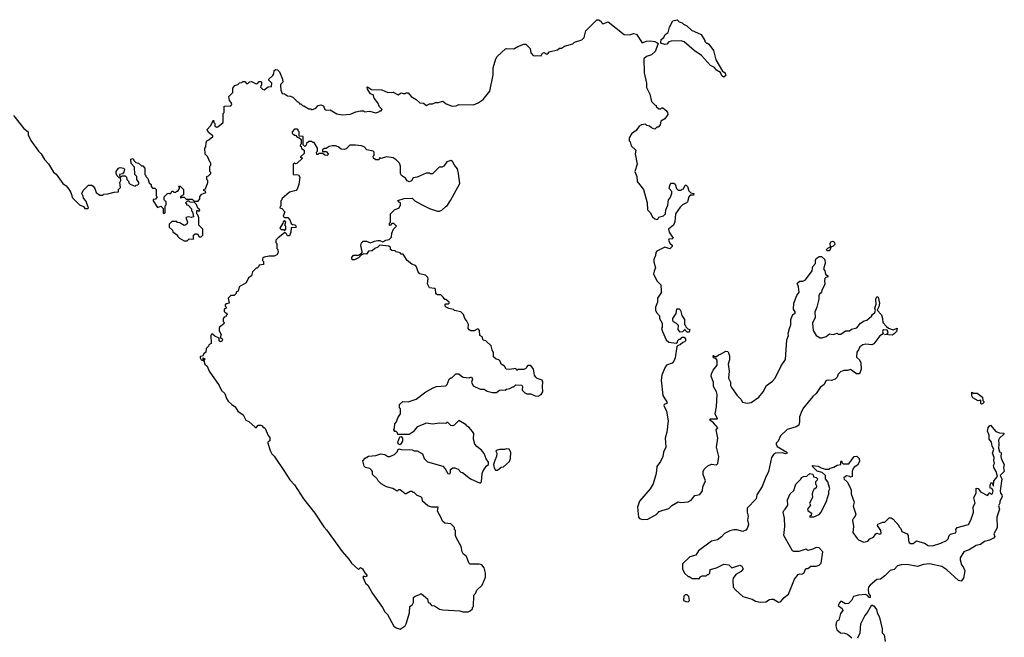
# Model space of a CAD drawing. Extents: x 2535812 to 2752880, y 540738 to 728399.
# Tile 89 of 213: x 2552285 to 2561991, y 693121 to 699210. Entities that reach past the tile are written whole.
import ezdxf

# ---------------------------------------------------------------- set-up
doc = ezdxf.new("R2010")
doc.units = 0

msp = doc.modelspace()

# ---------------------------------------------------------------- linework, layer by layer
at = {"layer": '0CON20XD'}
for points in [[(2553237.5, 697695), (2553237.5, 697715), (2553260, 697745), (2553275, 697752.5), (2553310, 697745), (2553317.5, 697735), (2553311.7, 697708.3), (2553298.3, 697691.7), (2553270, 697685), (2553271.7, 697661.7), (2553285, 697660), (2553295, 697670), (2553325, 697670), (2553337, 697657), (2553343, 697633), (2553358.3, 697618.3), (2553361.7, 697601.7), (2553375, 697590), (2553425, 697570), (2553435, 697580), (2553448.3, 697581.7), (2553458.3, 697591.7), (2553460, 697605), (2553440, 697635), (2553440, 697665), (2553420, 697685), (2553417, 697757), (2553383, 697793), (2553380, 697835), (2553405, 697840), (2553411.7, 697821.7), (2553431.7, 697801.7), (2553457, 697797), (2553485, 697770), (2553498.3, 697768.3), (2553520, 697745), (2553520, 697685), (2553530, 697675), (2553530, 697665), (2553550, 697645), (2553563, 697603), (2553580, 697585), (2553580, 697565), (2553595, 697550), (2553618.3, 697548.3), (2553630, 697535), (2553630, 697475), (2553640, 697465), (2553625, 697440), (2553601.7, 697438.3), (2553600, 697425), (2553645, 697360), (2553675, 697370), (2553698.3, 697348.3), (2553700, 697305), (2553705, 697300), (2553720, 697305), (2553720, 697375), (2553730, 697385), (2553730, 697415), (2553710, 697435), (2553710, 697465), (2553743, 697497), (2553755, 697500), (2553767.5, 697492.5), (2553778.3, 697501.7), (2553785, 697520), (2553795, 697520), (2553805, 697510), (2553825, 697510), (2553835, 697520), (2553845, 697520), (2553860, 697545), (2553860, 697555), (2553850, 697565), (2553855, 697570), (2553868.3, 697568.3), (2553900, 697535), (2553900, 697485), (2553871.7, 697468.3), (2553870, 697455), (2553875, 697450), (2553885, 697460), (2553905, 697460), (2553925, 697440), (2553985, 697440), (2554005, 697420), (2554045, 697420), (2554060, 697445), (2554061.7, 697468.3), (2554081.7, 697488.3), (2554120, 697505), (2554118.3, 697518.3), (2554101.7, 697521.7), (2554100, 697535), (2554118.3, 697541.7), (2554140, 697605), (2554140, 697625), (2554130, 697635), (2554130, 697665), (2554145, 697670), (2554170, 697695), (2554170, 697705), (2554160, 697715), (2554160, 697765), (2554170, 697775), (2554170, 697795), (2554161.7, 697801.7), (2554135, 697860), (2554113, 697883), (2554110, 697945), (2554120, 697955), (2554122.5, 697995), (2554130, 698015), (2554150, 698025), (2554175, 698050), (2554188.3, 698051.7), (2554190, 698065), (2554147, 698097), (2554133, 698127), (2554167.5, 698165), (2554195, 698220), (2554200, 698195), (2554210, 698185), (2554210, 698165), (2554225, 698150), (2554240, 698155), (2554290, 698195), (2554290, 698285), (2554300, 698295), (2554301.7, 698358.3), (2554365, 698360), (2554377, 698373), (2554370, 698395), (2554353, 698413), (2554348.3, 698451.7), (2554387, 698493), (2554387.5, 698535), (2554405, 698560), (2554435, 698570), (2554451.7, 698588.3), (2554475, 698590), (2554485, 698600), (2554505, 698600), (2554521.7, 698581.7), (2554535, 698580), (2554551.7, 698598.3), (2554571.7, 698601.7), (2554615, 698577.5), (2554628.3, 698581.7), (2554645, 698600), (2554665, 698600), (2554670, 698595), (2554670, 698565), (2554661.7, 698558.3), (2554660, 698545), (2554680, 698525), (2554695, 698520), (2554735, 698547.5), (2554768.3, 698551.7), (2554770, 698585), (2554740, 698615), (2554740, 698625), (2554779.3, 698660.7), (2554790, 698675), (2554795, 698710), (2554811.7, 698718.3), (2554827.5, 698715), (2554845, 698697.5), (2554876.7, 698625), (2554880, 698595), (2554860, 698575), (2554857.5, 698565), (2554860, 698515), (2554871.7, 698481.7), (2554895, 698480), (2554925, 698460), (2554955, 698457.5), (2554977, 698447), (2555025, 698400), (2555035, 698400), (2555045, 698380), (2555055, 698380), (2555075, 698360), (2555085, 698360), (2555135, 698330), (2555155, 698330), (2555165, 698320), (2555205, 698337.5), (2555226.4, 698363.6), (2555255, 698371.2), (2555279.5, 698359.5), (2555293.9, 698323.9), (2555305, 698317.5), (2555345, 698322.5), (2555413, 698283), (2555465, 698272.5), (2555545, 698280), (2555598.3, 698301.7), (2555645, 698310), (2555675, 698310), (2555685, 698300), (2555735, 698307.5), (2555795, 698292.5), (2555825, 698300), (2555835, 698310), (2555848.3, 698311.7), (2555860, 698325), (2555831.7, 698351.7), (2555815, 698390), (2555780, 698435), (2555768.3, 698468.3), (2555745, 698477.5), (2555712.5, 698525), (2555710, 698545), (2555715, 698547.5), (2555753, 698523), (2555855, 698520), (2555915, 698492.5), (2555967, 698497), (2556015, 698470), (2556045, 698487.5), (2556065, 698482.5), (2556085, 698482.5), (2556095, 698490), (2556115, 698487.5), (2556143.6, 698453.6), (2556195, 698422.5), (2556229.3, 698389.3), (2556266.4, 698386.4), (2556295, 698363.3), (2556325, 698380), (2556355, 698380), (2556385, 698392.5), (2556415, 698392.5), (2556455, 698407.5), (2556489.3, 698379.3), (2556547, 698357), (2556589.3, 698360.7), (2556615, 698372.5), (2556759.3, 698370.7), (2556805, 698390), (2556855, 698422.5), (2556920, 698505), (2556953.3, 698665), (2556953.9, 698736.1), (2556980, 698825), (2556992.3, 698847.7), (2557075, 698922.5), (2557085, 698927.5), (2557155, 698923.3), (2557195, 698946.7), (2557255, 698967.5), (2557275, 698967.5), (2557317.5, 698925), (2557323, 698883), (2557348.3, 698858.3), (2557365, 698852.5), (2557385, 698857.5), (2557425, 698853.3), (2557440.3, 698879.7), (2557455, 698886.2), (2557475, 698873.3), (2557490, 698875), (2557505, 698892.5), (2557587, 698913), (2557605, 698930), (2557625, 698930), (2557655, 698947.5), (2557737, 698973), (2557753, 698987), (2557825, 699010), (2557850, 699035), (2557865, 699100), (2557975, 699210), (2557995, 699210), (2558005, 699200), (2558015, 699200), (2558021.7, 699181.7), (2558035, 699170), (2558085, 699190), (2558243, 699063), (2558295, 699060), (2558335, 699072.5), (2558365, 699067.5), (2558423, 698983), (2558465, 698998), (2558505, 699000), (2558545.8, 698995.8), (2558567.5, 698985), (2558577.5, 698975), (2558576.7, 698965), (2558550, 698895), (2558515, 698862.5), (2558465, 698846.7), (2558436.7, 698825), (2558440, 698685), (2558462.5, 698585), (2558463, 698543), (2558497, 698477), (2558513, 698403), (2558545, 698370), (2558560, 698365), (2558560, 698355), (2558585, 698330), (2558605, 698330), (2558615, 698340), (2558625, 698340), (2558656.4, 698316.4), (2558670, 698295), (2558673.3, 698275), (2558645, 698232.5), (2558605, 698210), (2558600, 698175), (2558578.3, 698151.7), (2558565, 698150), (2558545, 698130), (2558513.6, 698143.6), (2558495, 698160), (2558468.3, 698168.3), (2558455, 698180), (2558415, 698172.5), (2558390.7, 698159.3), (2558361.7, 698118.3), (2558317.5, 698085), (2558293.3, 698045), (2558293.3, 698015), (2558302.5, 698005), (2558312.5, 697965), (2558357.5, 697925), (2558353.6, 697886.4), (2558373.3, 697785), (2558350, 697715), (2558368.8, 697665), (2558371.2, 697615), (2558433.8, 697535), (2558469.2, 697405), (2558474.2, 697334.2), (2558499.1, 697309.1), (2558524.2, 697265), (2558545, 697245.8), (2558565, 697238.8), (2558576.2, 697245), (2558586.4, 697263.6), (2558633.3, 697275), (2558650, 697295), (2558655.9, 697334.1), (2558675, 697380), (2558682.5, 697435), (2558696.7, 697453.3), (2558712.5, 697495), (2558712.5, 697515), (2558687.5, 697545), (2558692.5, 697575), (2558705, 697597.5), (2558735, 697600), (2558747, 697587), (2558760, 697545), (2558775, 697530), (2558805, 697530), (2558815, 697540), (2558828.3, 697541.7), (2558845, 697580), (2558855, 697580), (2558867.5, 697565), (2558881.7, 697521.7), (2558901.7, 697501.7), (2558930, 697495), (2558928.3, 697481.7), (2558895, 697480), (2558880, 697465), (2558867, 697413), (2558860, 697405), (2558820, 697385), (2558795, 697362.5), (2558750, 697295), (2558743, 697217), (2558730, 697185), (2558680, 697145), (2558686, 697115), (2558727.5, 697055), (2558721.7, 697048.3), (2558685, 697047.5), (2558680, 697035), (2558695, 697007.5), (2558718.3, 696988.3), (2558717.5, 696975), (2558695, 696950), (2558643.6, 696966.4), (2558565, 696926.7), (2558556.7, 696915), (2558553.8, 696885), (2558536.7, 696845), (2558537, 696823), (2558553.8, 696765), (2558538.3, 696731.7), (2558533.6, 696703.6), (2558566.7, 696635), (2558607, 696597), (2558607.5, 696535), (2558612.5, 696525), (2558572.5, 696465), (2558572.5, 696425), (2558553.3, 696375), (2558553, 696347), (2558562.5, 696325), (2558591.7, 696291.7), (2558593, 696263), (2558617, 696217), (2558617.5, 696175), (2558612.5, 696165), (2558622.5, 696135), (2558657.5, 696055), (2558685, 696032.5), (2558755, 696020), (2558768.3, 696031.7), (2558771.7, 696048.3), (2558785, 696060), (2558798.3, 696061.7), (2558815, 696080), (2558835, 696080), (2558850, 696065), (2558850, 696045), (2558840, 696035), (2558821.7, 696028.3), (2558797, 696003), (2558771.7, 695998.3), (2558763, 695987), (2558746.7, 695875), (2558735, 695842.5), (2558716.1, 695823.9), (2558662.5, 695805), (2558645, 695777.5), (2558614.3, 695705.7), (2558608, 695655), (2558626, 695505), (2558668.8, 695435), (2558662.5, 695425), (2558637.5, 695415), (2558633.8, 695405), (2558662.3, 695352.3), (2558676.2, 695255), (2558664, 695145), (2558649.2, 695085), (2558656.2, 694995), (2558632.7, 694947.3), (2558624, 694905), (2558602, 694855), (2558566.1, 694803.9), (2558560.8, 694735), (2558530, 694635), (2558500, 694585), (2558396, 694465), (2558376, 694405), (2558386.1, 694306.1), (2558395, 694292.5), (2558425, 694282.5), (2558477.5, 694285), (2558565, 694336.2), (2558589.5, 694360.5), (2558617, 694373)], [(2559225, 698643.3), (2559207.5, 698655), (2559195, 698690), (2559155, 698712.5), (2559135, 698740), (2559095, 698757.5), (2559005.9, 698855.9), (2558935, 698906.7), (2558835, 698992.5), (2558805, 699000), (2558708.3, 698998.3), (2558685, 698991.2), (2558665, 698970), (2558646.1, 698963.9), (2558612.5, 698975), (2558606.4, 698986.4), (2558610, 699015), (2558636.5, 699033.5), (2558648, 699065), (2558678.1, 699085), (2558690, 699135), (2558725, 699197.5), (2558765, 699210), (2558785, 699190), (2558815, 699180), (2558830, 699165), (2558860.7, 699150.7), (2558906.4, 699106.4), (2559003, 699063), (2559040, 699005), (2559040, 698995), (2559055, 698980), (2559065, 698980), (2559079.3, 698969.3), (2559123.3, 698905), (2559147.5, 698815), (2559213.3, 698703.3), (2559240, 698685), (2559245, 698660), (2559225, 698643.3)], [(2552224.5, 698264.5), (2552325, 698137.5), (2552370, 698105), (2552370, 698075), (2552395, 698020), (2552471.2, 697915), (2552497.9, 697887.9), (2552530.9, 697830.9), (2552569.1, 697789.1), (2552618, 697708), (2552645, 697686.7), (2552711.2, 697595), (2552742.7, 697572.7), (2552770.3, 697540.3), (2552790, 697505), (2552805, 697452.5), (2552875, 697383.3), (2552915, 697367.5), (2552928.3, 697348.3), (2552955, 697347.5), (2552962.5, 697355), (2552936.7, 697425), (2552915, 697450), (2552911.7, 697471.7), (2552897.5, 697495), (2552910, 697525), (2552965, 697577.5), (2552995, 697577.5), (2553009.3, 697569.3), (2553027, 697547), (2553040, 697505), (2553075, 697480), (2553105, 697480), (2553115, 697490), (2553155, 697492.5), (2553215, 697510), (2553258.3, 697511.7), (2553260, 697535), (2553280, 697555), (2553272.5, 697605), (2553282.5, 697625), (2553278.3, 697648.3), (2553265, 697650), (2553245, 697670), (2553237.5, 697695)], [(2555005, 698070), (2555021.7, 698051.7), (2555038.3, 698048.3), (2555058.3, 698028.3), (2555060, 697985), (2555051.7, 697978.3), (2555050, 697965), (2555058.3, 697958.3), (2555061.7, 697941.7), (2555090, 697925), (2555088.3, 697891.7), (2555050, 697855), (2555068.3, 697848.3), (2555068.3, 697841.7), (2555018.3, 697791.7), (2555005, 697790), (2554995, 697800), (2554980, 697785), (2554980, 697685), (2555035, 697680), (2555047, 697657), (2555037.5, 697585), (2555021.7, 697538.3), (2555010, 697525), (2554945, 697510), (2554870, 697445), (2554870, 697435), (2554860, 697425), (2554860, 697375), (2554851.7, 697368.3), (2554850, 697355), (2554868.3, 697348.3), (2554900, 697315), (2554881.7, 697271.7), (2554895, 697260), (2554928.3, 697258.3), (2554948.3, 697238.3), (2554961.7, 697201.7), (2554975, 697190), (2554998.3, 697188.3), (2555008.3, 697178.3), (2555010, 697165), (2555005, 697160), (2554961.7, 697158.3), (2554957.5, 697115), (2554945, 697080), (2554925, 697080), (2554915, 697100), (2554905, 697110), (2554895, 697110), (2554831.7, 697058.3), (2554810, 697035), (2554810, 697015), (2554820, 697005), (2554820, 696955), (2554830, 696945), (2554832.5, 696915), (2554819.3, 696890.7), (2554795, 696880), (2554745, 696880), (2554695, 696870), (2554680, 696855), (2554680, 696835), (2554690, 696825), (2554690, 696795), (2554645, 696790), (2554640, 696775), (2554625, 696760), (2554615, 696760), (2554580, 696725), (2554570, 696685), (2554540, 696665), (2554517.5, 696615), (2554450, 696575), (2554440, 696535), (2554420, 696525), (2554418.3, 696511.7), (2554398.3, 696491.7), (2554365, 696490), (2554340, 696465), (2554350, 696415), (2554325, 696410), (2554311.7, 696398.3), (2554310, 696385), (2554320, 696375), (2554320, 696365), (2554300, 696355), (2554301.7, 696331.7), (2554315, 696320), (2554325, 696320), (2554330, 696305), (2554320, 696295), (2554318.3, 696281.7), (2554301.7, 696278.3), (2554290, 696265), (2554290, 696235), (2554300, 696225), (2554298.3, 696211.7), (2554250, 696175), (2554253, 696143), (2554272.5, 696105), (2554260, 696075), (2554279.3, 696069.3), (2554284, 696055), (2554279.4, 696040.6), (2554265, 696033.8), (2554251.2, 696045), (2554250, 696070), (2554209.3, 696089.3), (2554185, 696110), (2554175, 696110), (2554170, 696095), (2554171.7, 696018.3), (2554150, 696005), (2554145, 695990), (2554123, 695967), (2554119.3, 695930.7), (2554100, 695915), (2554088.3, 695891.7), (2554065, 695890), (2554063.8, 695875), (2554075, 695857.5), (2554095, 695850), (2554100, 695855), (2554092.5, 695862.5), (2554092.5, 695877.5), (2554110, 695865), (2554105, 695850), (2554100, 695850), (2554110, 695815), (2554133.6, 695793.6), (2554153.8, 695745), (2554251.2, 695605), (2554273.8, 695555), (2554306.7, 695525), (2554323.8, 695475), (2554340.5, 695450.5), (2554377.5, 695415), (2554410, 695395), (2554435, 695350), (2554486.7, 695315), (2554515, 695262.5), (2554545, 695247.5), (2554605, 695193.3), (2554615, 695187.5), (2554635, 695212.5), (2554663.6, 695213.6), (2554676.4, 695206.4), (2554685, 695190), (2554695, 695190), (2554705, 695180), (2554735, 695110), (2554751.7, 695091.7), (2554751.7, 695058.3), (2554730, 695045), (2554730, 695035), (2554754.1, 694964.1), (2554771.2, 694931.2), (2554795, 694907.5), (2554896, 694755), (2554948.8, 694675), (2554994.2, 694625), (2555084.2, 694485), (2555195.5, 694345.5), (2555282, 694212), (2555310.6, 694180.6), (2555465, 693966.2), (2555530.6, 693890.6), (2555555, 693851.2), (2555625, 693790), (2555645, 693810), (2555665, 693797.5), (2555686.4, 693756.4), (2555706.7, 693735), (2555706.7, 693723.3), (2555695, 693717.5), (2555675, 693722.5), (2555667.5, 693715), (2555693.8, 693655), (2555716.1, 693636.1), (2555761.7, 693551.7), (2555860.8, 693415), (2555883.3, 693373.3), (2555910, 693345), (2555975, 693231.2), (2555995, 693213.8), (2556035, 693202.5)], [(2556035, 693202.5), (2556085, 693233.8), (2556096.2, 693255), (2556128.3, 693361.7), (2556132.5, 693425), (2556156.4, 693443.6), (2556166.4, 693463.6), (2556167.5, 693515), (2556185, 693527.5), (2556228.3, 693541.7), (2556235, 693550), (2556245, 693550), (2556305, 693500), (2556312.5, 693465), (2556325, 693460), (2556343.9, 693433.9), (2556375, 693432.5), (2556425, 693400), (2556455, 693393.3), (2556625, 693383.3), (2556655, 693372.5), (2556705, 693372.5), (2556727, 693383), (2556748.3, 693401.7), (2556750, 693415), (2556760, 693425), (2556763, 693537), (2556777, 693553), (2556790, 693585), (2556842.5, 693635), (2556876.7, 693715), (2556877, 693753), (2556862.5, 693805), (2556840, 693835), (2556815, 693842.5), (2556725, 693842.5), (2556713.9, 693853.9), (2556688.3, 693918.3), (2556657.5, 693945), (2556647.5, 693965), (2556637.5, 694015), (2556587.5, 694105), (2556580, 694125), (2556580, 694175), (2556570, 694185), (2556570, 694205), (2556535, 694240), (2556475, 694246.7), (2556452.5, 694265), (2556436.7, 694306.7), (2556402.5, 694365), (2556410, 694405), (2556346.4, 694403.6), (2556307.7, 694417.7), (2556257.5, 694465), (2556251.7, 694491.7), (2556240, 694505), (2556205, 694520), (2556175, 694550), (2556165, 694550), (2556155, 694560), (2556135, 694560), (2556095, 694536.2), (2556085, 694536.2), (2556036.2, 694576.2), (2556020, 694575), (2556005, 694562.5), (2555965, 694587.5), (2555900, 694605), (2555850, 694635), (2555817.5, 694665), (2555807.5, 694685), (2555762.5, 694725), (2555762.5, 694755), (2555756.4, 694766.4), (2555736.1, 694786.1), (2555695, 694796.7), (2555679.3, 694809.3), (2555668.3, 694861.7), (2555691.7, 694888.3), (2555725, 694906.7), (2555795, 694912.5), (2555845, 694930), (2555883.9, 694923.9), (2555915, 694902.5), (2555935, 694902.5), (2555980, 694925), (2556008.3, 694951.7), (2556011.7, 694968.3), (2556025, 694980), (2556045, 694972.5), (2556155, 694970), (2556175, 694960), (2556205, 694960), (2556255, 694930), (2556273.9, 694883.9), (2556305, 694852.5), (2556455, 694807.5), (2556480.7, 694780.7), (2556505, 694737.5), (2556525.8, 694734.2), (2556533.3, 694745), (2556533.3, 694775), (2556555, 694791.2), (2556575, 694793.3), (2556608.3, 694778.3), (2556635, 694750), (2556650, 694745), (2556730, 694685), (2556825, 694640), (2556837.5, 694655), (2556842.5, 694735), (2556850, 694755), (2556882.7, 694807.3), (2556907.5, 694825), (2556907, 694847), (2556882.3, 694882.3), (2556863.6, 694933.6), (2556837.5, 694965), (2556790.7, 695000.7), (2556772.5, 695025), (2556760, 695075), (2556761.7, 695131.7), (2556749.3, 695149.3), (2556715, 695190), (2556690, 695205), (2556686.4, 695216.4), (2556615, 695260), (2556568.8, 695211.2), (2556555, 695207.5), (2556535, 695210), (2556505, 695240), (2556495, 695240), (2556485, 695230), (2556425, 695232.5), (2556355, 695223.3), (2556295, 695232.5), (2556205, 695197.5), (2556163, 695147), (2556125, 695120), (2556011.7, 695121.7), (2556008.3, 695138.3), (2555995, 695150), (2555981.7, 695151.7), (2555972.5, 695165), (2555980, 695185), (2555982.5, 695225), (2556000, 695245), (2556012.5, 695285), (2556037.5, 695325), (2556040, 695345), (2556037.5, 695375), (2556030, 695385), (2556030, 695415), (2556063, 695447), (2556115, 695442.5), (2556195, 695467.5), (2556289.3, 695540.7), (2556366.4, 695583.6), (2556395, 695592.5), (2556485, 695600), (2556500, 695615), (2556520, 695665), (2556535, 695680), (2556545, 695680), (2556585, 695720), (2556615, 695720), (2556640, 695695), (2556657, 695687), (2556715, 695680), (2556738.3, 695688.3), (2556750, 695665), (2556737.5, 695635), (2556755, 695600), (2556825, 695567.5), (2556865, 695567.5), (2556895, 695546.7), (2556945, 695533.8), (2556985, 695533.3), (2557013.9, 695556.1), (2557035, 695560), (2557071.7, 695558.3), (2557085, 695567.5), (2557117, 695573), (2557145, 695590), (2557155, 695590), (2557175, 695610), (2557235, 695606.7), (2557242.5, 695595), (2557238.3, 695558.3), (2557265, 695530), (2557285, 695520), (2557325, 695520), (2557365, 695502.5), (2557395, 695497.5), (2557426.4, 695513.6), (2557441.7, 695541.7), (2557437.5, 695595), (2557442.5, 695635), (2557435, 695657.5), (2557385, 695673.3), (2557372.5, 695685), (2557360, 695705), (2557350, 695765), (2557325, 695800), (2557295, 695800), (2557280, 695785), (2557275, 695770), (2557255, 695760), (2557195, 695760), (2557185, 695750), (2557175, 695770), (2557115, 695762.5), (2557080, 695765), (2557063, 695793), (2557030, 695815), (2557020, 695845), (2557008.3, 695858.3), (2556983, 695863), (2556957.5, 695885), (2556957.5, 695925), (2556942.5, 695955), (2556932.5, 695995), (2556880, 696045), (2556855, 696050), (2556843, 696083), (2556820, 696095), (2556817.5, 696145), (2556808.3, 696158.3), (2556795, 696160), (2556765, 696143.3), (2556733.6, 696143.6), (2556715, 696152.5), (2556707.5, 696165), (2556710, 696205), (2556690, 696245), (2556672.5, 696265), (2556660, 696305), (2556648.3, 696318.3), (2556635, 696330), (2556573, 696343), (2556561.7, 696351.7), (2556515, 696362.5), (2556490, 696375), (2556480, 696385), (2556480, 696405), (2556485, 696410), (2556511.7, 696408.3), (2556520, 696415), (2556520, 696425), (2556485, 696450), (2556475, 696450), (2556460, 696475), (2556437, 696497), (2556405, 696496.7), (2556395, 696502.5), (2556386.7, 696515), (2556382.5, 696552.5), (2556375, 696560), (2556325, 696567.5), (2556303.8, 696605), (2556313.3, 696655), (2556308.3, 696668.3), (2556285, 696690), (2556230, 696705), (2556213.3, 696725), (2556197.5, 696775), (2556185.9, 696785.9), (2556149.3, 696799.3), (2556106, 696836), (2556065, 696900), (2556045, 696900), (2556035, 696910), (2555995, 696920), (2555985, 696930), (2555953, 696933), (2555940, 696945), (2555940, 696965), (2555925, 696977.5), (2555835, 696986.7), (2555815, 696966.7), (2555785, 696953.3), (2555758.3, 696931.7), (2555722.7, 696927.3), (2555705, 696900), (2555678.3, 696901.7), (2555651.7, 696888.3), (2555625, 696862.5), (2555585, 696842.5), (2555561.7, 696841.7), (2555560, 696865), (2555575, 696890), (2555625, 696890), (2555660, 696910), (2555662.5, 696925), (2555647, 696983), (2555655, 697010), (2555670, 697025), (2555705, 697027.5), (2555745, 697010), (2555783, 697027), (2555815, 697032.5), (2555835, 697032.5), (2555865, 697020), (2555893, 697037), (2555927, 697043), (2555950, 697065), (2555953.6, 697106.4), (2555970, 697145), (2556000, 697175), (2555975, 697200), (2555955, 697200), (2555938.3, 697181.7), (2555930, 697185), (2555930, 697205), (2555940, 697215), (2555940, 697295), (2555980, 697335), (2556027.5, 697355), (2556040, 697385), (2556040, 697405), (2556025, 697410), (2556011.7, 697428.3), (2556075, 697447.5), (2556155, 697450), (2556180, 697425), (2556245, 697387.5), (2556325, 697347.5), (2556405, 697322.5), (2556425, 697322.5), (2556445, 697332.5), (2556485, 697367.5), (2556495, 697370), (2556533.3, 697426.7), (2556623.3, 697595), (2556611.2, 697695), (2556599.5, 697739.5), (2556570, 697775), (2556553, 697813), (2556535, 697822.5), (2556495, 697810), (2556465, 697767.5), (2556445, 697757.5), (2556420, 697755), (2556355, 697690), (2556335, 697690), (2556325, 697697.5), (2556293.6, 697696.4), (2556205, 697657.5), (2556165, 697650), (2556148.3, 697621.7), (2556125, 697612.5), (2556105, 697620), (2556089.3, 697649.3), (2556050, 697675), (2556040, 697695), (2556040, 697765), (2556030, 697795), (2555995, 697830), (2555967, 697847), (2555905, 697856.7), (2555845, 697840), (2555835, 697850), (2555825, 697830), (2555795, 697827.5), (2555772.5, 697845), (2555770, 697865), (2555780, 697875), (2555780, 697905), (2555770, 697915), (2555708.3, 697928.3), (2555680, 697955), (2555655, 697967.5), (2555595, 697972.5), (2555538.3, 697971.7), (2555505, 697937.5), (2555485, 697930), (2555453, 697933), (2555425, 697957.5), (2555397, 697967), (2555365, 697967.5), (2555335, 697960), (2555305, 697940), (2555285, 697940), (2555271.7, 697928.3), (2555271.7, 697911.7), (2555305, 697910), (2555330, 697885), (2555315, 697870), (2555293, 697873), (2555275, 697890), (2555235, 697890), (2555225, 697880), (2555215, 697880), (2555210, 697905), (2555220, 697915), (2555220, 697945), (2555188.3, 697998.3), (2555175, 698000), (2555165, 698010), (2555135, 698010), (2555111.7, 697988.3), (2555108.3, 697971.7), (2555095, 697960), (2555080, 697975), (2555080, 698060), (2555041.7, 698061.7), (2555040, 698105), (2555030, 698115), (2555030, 698125), (2555025, 698130), (2554995, 698130), (2554970, 698105), (2554971.7, 698091.7), (2554995, 698070), (2555005, 698070)], [(2553935, 697030), (2553955, 697050), (2554000, 697045), (2554000, 697085), (2554015, 697100), (2554038.3, 697098.3), (2554055, 697070), (2554075, 697070), (2554090, 697085), (2554090, 697145), (2554050, 697185), (2554050, 697255), (2554040, 697285), (2554030, 697295), (2554031.7, 697328.3), (2554045, 697330), (2554055, 697320), (2554060, 697335), (2554041.7, 697351.7), (2554028.3, 697388.3), (2554008.3, 697408.3), (2553965, 697410), (2553955, 697420), (2553935, 697420), (2553920, 697405), (2553928.3, 697398.3), (2553930, 697385), (2553945, 697380), (2553980, 697345), (2553980, 697325), (2553990, 697315), (2554000, 697265), (2553975, 697260), (2553945, 697267.5), (2553921.7, 697258.3), (2553940, 697215), (2553932.5, 697195), (2553917, 697183), (2553905, 697182.5), (2553865, 697207.5), (2553841.7, 697211.7), (2553835, 697220), (2553785, 697220), (2553760, 697195), (2553760, 697165), (2553790, 697135), (2553795, 697120), (2553840, 697085), (2553840, 697075), (2553860, 697055), (2553905, 697030), (2553935, 697030)], [(2554895, 697130), (2554910, 697145), (2554910, 697175), (2554900, 697185), (2554910, 697215), (2554895, 697230), (2554881.7, 697218.3), (2554880, 697205), (2554850, 697155), (2554861.7, 697141.7), (2554885, 697140), (2554895, 697130)], [(2560265, 696930), (2560245, 696930), (2560240, 696945), (2560251.2, 696958.8), (2560278.3, 696971.7), (2560273.3, 697005), (2560280, 697020), (2560305, 697026.7), (2560318.8, 697015), (2560320.8, 696995), (2560305, 696976), (2560281.7, 696968.3), (2560276.2, 696945), (2560265, 696930)], [(2558617, 694373), (2558685, 694390), (2558715, 694420), (2558775, 694456.7), (2558801.2, 694451.2), (2558875, 694456.7), (2558905, 694473.3), (2558941.2, 694518.8), (2558989.5, 694530.5), (2559015.8, 694564.2), (2559020, 694605), (2559046.7, 694665), (2559023.3, 694725), (2559023.3, 694755), (2559031.7, 694778.3), (2559069.3, 694810.7), (2559105, 694827.5), (2559155, 694822.5), (2559166.4, 694833.6), (2559176.7, 694905), (2559153.3, 694995), (2559167.5, 695085), (2559150, 695165), (2559167.5, 695185), (2559123.8, 695235), (2559086.7, 695265), (2559095, 695276), (2559162.5, 695275), (2559141.2, 695325), (2559153.3, 695395), (2559160, 695515), (2559155, 695540), (2559123.6, 695593.6), (2559123, 695633), (2559100, 695695), (2559105, 695720), (2559122.5, 695755), (2559160, 695805), (2559160, 695855), (2559148.3, 695868.3), (2559131.7, 695871.7), (2559120, 695885), (2559120, 695895), (2559125, 695900), (2559135, 695890), (2559155, 695890), (2559173, 695907), (2559195, 695912.5), (2559245, 695942.5), (2559265, 695940), (2559272.5, 695925), (2559282.5, 695895), (2559281.7, 695858.3), (2559267.5, 695815), (2559277.5, 695745), (2559273.3, 695675), (2559291.2, 695635), (2559293.3, 695605), (2559302.5, 695585), (2559356.7, 695505), (2559395, 695470), (2559410.7, 695440.7), (2559455, 695430), (2559495, 695436.2), (2559571.7, 695488.3), (2559615, 695542.5), (2559646.7, 695605), (2559705, 695647.5), (2559733.6, 695676.4), (2559791.7, 695798.3), (2559835, 695860), (2559846.7, 696055), (2559862.5, 696095), (2559860, 696115), (2559872.5, 696165), (2559888.3, 696201.7), (2559887.5, 696255), (2559906.7, 696303.3), (2559927.5, 696315), (2559933.3, 696325), (2559913.3, 696355), (2559917.5, 696415), (2559945, 696490), (2559967.5, 696525), (2559962.5, 696575), (2559948.3, 696611.7), (2559975, 696632.5), (2560005, 696632.5), (2560033, 696647), (2560096.2, 696735), (2560100.7, 696760.7), (2560105, 696777.5), (2560130, 696805), (2560130, 696835), (2560137.5, 696855), (2560165, 696876.7), (2560190, 696875), (2560221.2, 696845), (2560226, 696805), (2560210, 696755), (2560222.5, 696735), (2560230, 696700), (2560250, 696685), (2560250, 696675), (2560231.7, 696668.3), (2560223, 696657), (2560217.5, 696635), (2560222.5, 696605), (2560216.7, 696585), (2560192.5, 696545), (2560188.3, 696521.7), (2560170, 696505), (2560163, 696487), (2560162.5, 696455), (2560142.5, 696375), (2560123.6, 696326.4), (2560126.7, 696275), (2560101.7, 696218.3), (2560107.5, 696145), (2560137, 696097), (2560175, 696072.5), (2560195, 696073.3), (2560235, 696087.5), (2560268.3, 696111.7), (2560305, 696107.5), (2560345, 696120), (2560355, 696110), (2560379.3, 696110.7), (2560425, 696142.5), (2560465, 696143.3), (2560485, 696160), (2560537, 696173), (2560575, 696217.5), (2560608.3, 696241.7), (2560635, 696247.5), (2560683, 696287), (2560692.5, 696305), (2560716.1, 696323.9), (2560722.5, 696345), (2560714, 696365), (2560728.8, 696405), (2560723.8, 696455), (2560735, 696480), (2560746.2, 696475), (2560761.2, 696415), (2560755, 696380), (2560737.5, 696345), (2560779.7, 696299.7), (2560792, 696265), (2560793.8, 696225), (2560831.2, 696185), (2560850.5, 696170.5), (2560895, 696153.3), (2560935, 696170), (2560927.5, 696135), (2560905, 696112.5), (2560885, 696100), (2560810, 696105), (2560838.3, 696111.7), (2560847, 696133), (2560835, 696150), (2560805, 696151.2), (2560793.3, 696145), (2560790, 696135), (2560798.3, 696111.7), (2560765, 696092.5), (2560706, 696014), (2560685, 696003.3), (2560625, 696012), (2560595, 696004), (2560566.1, 695983.9), (2560553.8, 695955), (2560536.4, 695933.6), (2560533.8, 695883.8), (2560565, 695857.5), (2560575.8, 695825.8), (2560578.8, 695765), (2560565, 695720), (2560535, 695717.5), (2560475, 695760), (2560445, 695750), (2560408.3, 695751.7), (2560375, 695737.5), (2560363.6, 695726.4), (2560353.3, 695715), (2560343.6, 695686.4), (2560325, 695667.5), (2560286.4, 695653.6), (2560245, 695656.7), (2560230.7, 695649.3), (2560216.7, 695615), (2560175, 695582.5), (2560136.7, 695525), (2560104.1, 695495.9), (2560011.2, 695385), (2559993.8, 695355), (2559973.9, 695296.1), (2559973.3, 695245), (2559965, 695212.5), (2559940, 695195), (2559851.7, 695168.3), (2559783.9, 695106.1), (2559763.3, 695055), (2559743.3, 695035), (2559741.2, 695025), (2559753.6, 695003.6), (2559847.5, 694945), (2559850, 694935), (2559835, 694931.2), (2559805, 694938.8), (2559735, 694937.5), (2559715, 694922.5), (2559696.7, 694895), (2559666.2, 694755), (2559636.2, 694695), (2559605, 694607.5), (2559552.7, 694527.3), (2559546.7, 694485), (2559456.7, 694395), (2559456.4, 694356.4), (2559466.2, 694315), (2559458.8, 694275), (2559468.8, 694235), (2559457.5, 694195), (2559443, 694177), (2559415, 694163.3), (2559355, 694181.2), (2559325, 694181.2), (2559285, 694170.8), (2559234.6, 694145.4), (2559205, 694111.4), (2559165, 694082.5), (2559105, 694067.5), (2558977.3, 693972.7), (2558948.8, 693931.2), (2558892.5, 693915), (2558817.5, 693845), (2558817.5, 693795), (2558837.5, 693755), (2558875, 693720), (2558885, 693720), (2558915, 693700), (2558985, 693702.5), (2558993.3, 693716.7), (2559013, 693727), (2559051.7, 693728.3), (2559065, 693740), (2559075, 693740), (2559090, 693755), (2559091.7, 693788.3), (2559155, 693807.5), (2559225, 693842.5), (2559277, 693837), (2559305, 693807.5), (2559385, 693832.5), (2559405, 693822.5), (2559416.7, 693795), (2559398.8, 693771.2), (2559345, 693742), (2559320, 693705), (2559313.8, 693685), (2559320, 693615), (2559343.3, 693585), (2559415, 693523.3), (2559507, 693497), (2559538.3, 693478.3), (2559585, 693466.7), (2559639.3, 693470.7), (2559675, 693492.5), (2559695, 693497.5), (2559715, 693496.7), (2559765, 693467.5), (2559785, 693472.5), (2559822.5, 693515), (2559862.3, 693547.7), (2559923.3, 693695), (2559960.5, 693739.5), (2559975, 693746.2), (2559996.4, 693743.6), (2560015, 693752.5), (2560035, 693800), (2560055, 693800), (2560085, 693823.3), (2560135, 693823.8), (2560165, 693833.3), (2560186.2, 693853.8), (2560203.8, 693965), (2560165, 694002), (2560135, 694006.2), (2560105, 693988.8), (2560055, 693977.5), (2560035, 693990), (2559965, 693967.5), (2559917, 693967), (2559903.3, 693975), (2559818.8, 694125), (2559828.8, 694215), (2559823.3, 694295), (2559810, 694355), (2559817, 694373), (2559832.5, 694385), (2559856.7, 694425), (2559852.5, 694475), (2559880, 694535), (2559915, 694570), (2559935, 694630), (2559985, 694680), (2559993.6, 694696.4), (2560013, 694707), (2560045, 694710), (2560073, 694737), (2560105, 694730), (2560111.7, 694701.7), (2560137, 694697), (2560150, 694685), (2560145, 694670), (2560130, 694655), (2560130, 694635), (2560140, 694615), (2560137.5, 694595), (2560115, 694580), (2560105, 694560), (2560097.5, 694535), (2560101.7, 694498.3), (2560070, 694445), (2560080, 694425), (2560052.5, 694385), (2560055, 694370), (2560090, 694345), (2560088.3, 694321.7), (2560070, 694315), (2560075, 694310), (2560115, 694310), (2560165, 694332.5), (2560186.4, 694353.6), (2560240, 694465), (2560247.5, 694497.5), (2560260, 694535), (2560262.5, 694565), (2560272.5, 694585), (2560250, 694655), (2560230, 694685), (2560227.5, 694715), (2560195, 694747.5), (2560145, 694760), (2560100, 694805), (2560100, 694815), (2560155, 694810), (2560185, 694792.5), (2560225, 694780), (2560265, 694780), (2560275, 694790), (2560311.7, 694798.3), (2560343, 694817), (2560380, 694825), (2560380, 694855), (2560385, 694860), (2560391.7, 694841.7), (2560403, 694833), (2560457, 694833), (2560510, 694905), (2560537, 694907), (2560560, 694885), (2560563.3, 694855), (2560543, 694817), (2560510.7, 694799.3), (2560502.5, 694785), (2560492.5, 694755), (2560490, 694705), (2560475, 694700), (2560467, 694707), (2560435, 694712.5), (2560410, 694695), (2560411.7, 694681.7), (2560442.5, 694655), (2560467.5, 694605), (2560481.7, 694571.7), (2560482.5, 694535), (2560512.5, 694455), (2560502, 694415), (2560526.7, 694335), (2560522.5, 694315), (2560504.3, 694295.7), (2560496.2, 694275), (2560503.8, 694215), (2560497.5, 694155), (2560540, 694095), (2560555, 694083.3), (2560605, 694060), (2560645, 694067.5), (2560667, 694093), (2560703, 694107), (2560725, 694142.5), (2560735, 694147.5), (2560765, 694138.8), (2560777.5, 694145), (2560773.6, 694173.6), (2560740, 694225), (2560745, 694237.5), (2560795, 694256.7), (2560815, 694257.5), (2560855, 694297.5), (2560875, 694297.5), (2560895, 694287.5), (2560950, 694225), (2560950, 694215), (2560970, 694195), (2560982.5, 694165), (2561033, 694143), (2561043.8, 694123.8), (2561045.7, 694075), (2561054.4, 694055), (2561067.5, 694045), (2561092.4, 694047.6), (2561125, 694073.3), (2561205, 694050), (2561240, 694025), (2561285, 694023.8), (2561365, 694049.2), (2561422.5, 694075), (2561438.3, 694091.7), (2561447.5, 694125), (2561460.7, 694139.3), (2561509.3, 694150.7), (2561516.7, 694165), (2561512.5, 694185), (2561525, 694202.5), (2561637.5, 694235), (2561660, 694275), (2561686.4, 694353.6), (2561683.6, 694406.4), (2561702.5, 694445), (2561691.2, 694495), (2561713.3, 694545), (2561715, 694590), (2561735, 694587.5), (2561757.5, 694555), (2561825, 694520), (2561840, 694535), (2561845, 694550), (2561865, 694530), (2561875, 694540), (2561880, 694565), (2561868.3, 694588.3), (2561852.5, 694592.5), (2561853.3, 694625), (2561865, 694650), (2561885, 694612.5), (2561887.5, 694665), (2561922.5, 694705), (2561910, 694755), (2561886.8, 694796.8), (2561885.8, 694815), (2561896.2, 694835), (2561888.6, 694865)], [(2558885, 696130), (2558865, 696130), (2558850, 696145), (2558845, 696160), (2558818.3, 696131.7), (2558795, 696130), (2558776.7, 696155), (2558780, 696195), (2558760, 696215), (2558730.7, 696230.7), (2558723, 696243), (2558722.5, 696265), (2558757.5, 696315), (2558761.7, 696358.3), (2558785, 696360), (2558800, 696345), (2558812.5, 696295), (2558840, 696255), (2558840, 696205), (2558850, 696195), (2558851.7, 696181.7), (2558871.7, 696161.7), (2558890, 696155), (2558885, 696130)], [(2561765, 695420), (2561760, 695425), (2561758.3, 695458.3), (2561735, 695452.5), (2561680.5, 695480.5), (2561671.7, 695501.7), (2561671.7, 695538.3), (2561688.3, 695528.3), (2561725, 695527.5), (2561775, 695490), (2561780, 695455), (2561790, 695445), (2561790, 695435), (2561775, 695422.5), (2561765, 695420)], [(2561888.6, 694865), (2561891.2, 694895), (2561876.2, 694935), (2561886.7, 694975), (2561870, 695005), (2561866.2, 695045), (2561842, 695075), (2561843.3, 695115), (2561825.7, 695155), (2561833.2, 695186.8), (2561845, 695207.5), (2561855, 695212.5), (2561909.3, 695149.3), (2561945, 695137.5), (2561987.5, 695135), (2561987.5, 695125), (2561942.5, 695085), (2561932.5, 695065), (2561937.5, 695025), (2561932.5, 694985), (2561945, 694950), (2561957.5, 694945), (2561961.7, 694931.7), (2561957.5, 694905), (2561962.5, 694875), (2561991.2, 694825), (2561982.5, 694795), (2561990, 694755), (2561950, 694715), (2561967.5, 694685), (2561948.8, 694565), (2561952.3, 694542.3), (2561966, 694526), (2561968.8, 694505), (2561947.5, 694465), (2561946.7, 694445), (2561933.3, 694416.7), (2561943.3, 694385), (2561916.7, 694305), (2561919.3, 694200.7), (2561888.3, 694141.7), (2561896.4, 694113.6), (2561885, 694097.5), (2561845, 694077.5), (2561795, 694066.7), (2561755, 694036.2), (2561715, 694026.7), (2561645, 693983.8), (2561616, 693974), (2561593.8, 693965), (2561556.2, 693905), (2561556, 693885), (2561570, 693835), (2561586.2, 693815), (2561601.2, 693775), (2561588, 693705), (2561565, 693675.8), (2561539.7, 693679.7), (2561425.6, 693785.6), (2561375, 693820), (2561254.3, 693845.7), (2561195, 693839.2), (2561135, 693818), (2561035, 693840), (2560974.2, 693835.8), (2560937.5, 693825), (2560905, 693790), (2560865, 693780), (2560815, 693726.7), (2560770, 693695), (2560735, 693690), (2560670, 693635), (2560654, 693615), (2560649.2, 693595), (2560653.6, 693553.6), (2560667.5, 693535), (2560670, 693515), (2560660, 693515), (2560643.8, 693533.8), (2560622, 693542), (2560555, 693536.5), (2560505.7, 693524.3), (2560485, 693483.3), (2560454.4, 693455.6), (2560425, 693451.4), (2560385, 693474.4), (2560375, 693473.5), (2560365, 693461.4), (2560355, 693433.3), (2560393.3, 693405), (2560400, 693385), (2560376.7, 693355), (2560360, 693290), (2560345, 693282.5), (2560332.5, 693265), (2560330, 693235), (2560340, 693195), (2560375, 693163.8), (2560415, 693163.3), (2560445, 693152.5), (2560487.5, 693115)], [(2556035, 695020), (2556020, 695025), (2556012.5, 695045), (2556031.7, 695098.3), (2556045, 695100), (2556060, 695085), (2556060, 695055), (2556035, 695020)], [(2556995, 694770), (2557033, 694797), (2557055, 694802.5), (2557112.5, 694855), (2557122.5, 694885), (2557127.5, 694945), (2557110, 694975), (2557085, 694980), (2557065, 694972.5), (2557015, 694972.5), (2556993.3, 694966.7), (2556980, 694955), (2556987.5, 694935), (2556986.7, 694905), (2556967.5, 694865), (2556957.5, 694825), (2556963, 694793), (2556975, 694770), (2556995, 694770)], [(2558875, 693470), (2558887.5, 693485), (2558880, 693525), (2558865, 693540), (2558845, 693540), (2558833, 693527), (2558830, 693485), (2558853, 693473), (2558875, 693470)], [(2560547.5, 693115), (2560571.2, 693165), (2560577.5, 693255), (2560615, 693332.5), (2560636.7, 693355), (2560685, 693440), (2560695, 693430), (2560705, 693430), (2560732.5, 693395), (2560737.5, 693365), (2560761.2, 693315), (2560785.8, 693205.8), (2560785.9, 693165.9), (2560806.2, 693145), (2560818.3, 693078.3)]]:
    msp.add_lwpolyline(points, dxfattribs=at)

doc.saveas('drawing.dxf')
